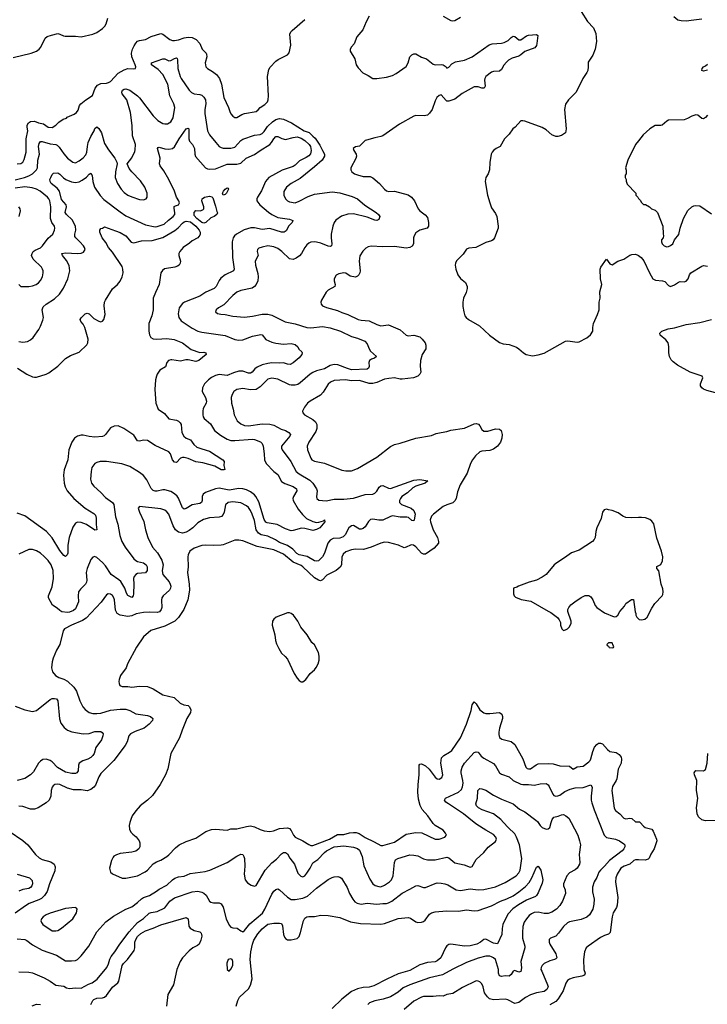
# Model space of a CAD drawing. Header units: inches. Extents: x 1771504 to 1971212, y 471788 to 643615.
# Tile 17 of 256: x 1823637 to 1830708, y 508131 to 518253. Entities that reach past the tile are written whole.
import ezdxf

# ---------------------------------------------------------------- set-up
doc = ezdxf.new("R2010")
doc.units = ezdxf.units.IN
doc.header["$MEASUREMENT"] = 0
for name, color, linetype in [('B8520', 7, 'Continuous'), ('B8521', 7, 'Continuous'), ('B8530', 7, 'Continuous'), ('B8531', 7, 'Continuous')]:
    doc.layers.add(name, color=color, linetype=linetype)

msp = doc.modelspace()

# ---------------------------------------------------------------- linework, layer by layer
at = {"layer": 'B8520', "color": 5}
for points, elevation in [([(1823610, 508805), (1823690, 508796), (1823710, 508787), (1823770, 508742), (1823870, 508686), (1824016, 508636), (1824110, 508576), (1824170, 508577), (1824210, 508582), (1824230, 508590), (1824271, 508629), (1824347, 508730), (1824430, 508875), (1824522, 508978), (1824603, 509037), (1824730, 509109), (1824790, 509132), (1824850, 509176), (1824890, 509215), (1824910, 509228), (1824971, 509249), (1825045, 509295), (1825070, 509316), (1825150, 509356), (1825209, 509411), (1825233, 509427), (1825270, 509441), (1825330, 509449), (1825390, 509474), (1825544, 509496), (1825591, 509509), (1825771, 509589), (1825870, 509654), (1825910, 509673), (1825930, 509670), (1825943, 509650), (1825949, 509629), (1825952, 509550), (1825944, 509470), (1825955, 509410), (1825980, 509380), (1826017, 509357), (1826050, 509345), (1826070, 509353), (1826160, 509510), (1826230, 509586), (1826278, 509622), (1826330, 509676), (1826350, 509690), (1826370, 509692), (1826390, 509677), (1826414, 509634), (1826463, 509570), (1826498, 509478), (1826528, 509448), (1826550, 509441), (1826570, 509450), (1826590, 509478), (1826624, 509530), (1826650, 509584), (1826702, 509618), (1826770, 509693), (1826793, 509710), (1826870, 509748), (1826970, 509761), (1827070, 509747), (1827110, 509732), (1827130, 509714), (1827159, 509650), (1827175, 509555), (1827236, 509416), (1827268, 509368), (1827293, 509353), (1827330, 509341), (1827350, 509339), (1827390, 509354), (1827441, 509390), (1827461, 509410), (1827477, 509450), (1827491, 509589), (1827503, 509617), (1827526, 509630), (1827650, 509666), (1827690, 509665), (1827730, 509656), (1827790, 509627), (1827830, 509615), (1827910, 509617), (1828030, 509643), (1828050, 509637), (1828110, 509585), (1828206, 509566), (1828270, 509539), (1828290, 509547), (1828330, 509621), (1828409, 509690), (1828455, 509745), (1828530, 509806), (1828541, 509830), (1828533, 509850), (1828510, 509877), (1828430, 509920), (1828338, 509978), (1828311, 510000)], 460), ([(1823630, 508465), (1823730, 508460), (1823770, 508454), (1823890, 508402), (1823950, 508369), (1824009, 508328), (1824090, 508316), (1824119, 508299), (1824150, 508293), (1824210, 508300), (1824270, 508297), (1824344, 508336), (1824382, 508350), (1824433, 508390), (1824532, 508508), (1824552, 508548), (1824564, 508596), (1824577, 508623), (1824617, 508670), (1824667, 508750), (1824763, 508877), (1824850, 508970), (1824910, 509012), (1824970, 509066), (1824990, 509076), (1825050, 509086), (1825130, 509123), (1825182, 509190), (1825230, 509224), (1825410, 509286), (1825470, 509294), (1825510, 509285), (1825530, 509274), (1825553, 509253), (1825590, 509190), (1825601, 509181), (1825630, 509173), (1825690, 509174), (1825710, 509165), (1825729, 509129), (1825761, 509010), (1825790, 508943), (1825810, 508924), (1825830, 508917), (1825875, 508915), (1825910, 508885), (1825930, 508875), (1825950, 508891), (1826003, 508957), (1826133, 509067), (1826159, 509110), (1826230, 509264), (1826250, 509294), (1826270, 509312), (1826290, 509318), (1826310, 509309), (1826390, 509233), (1826430, 509208), (1826470, 509208), (1826550, 509222), (1826596, 509244), (1826690, 509326), (1826810, 509414), (1826850, 509436), (1826870, 509442), (1826910, 509443), (1826930, 509438), (1826946, 509426), (1827006, 509330), (1827028, 509270), (1827063, 509210), (1827085, 509185), (1827109, 509169), (1827150, 509160), (1827210, 509169), (1827310, 509161), (1827370, 509168), (1827410, 509166), (1827430, 509173), (1827465, 509190), (1827570, 509274), (1827650, 509314), (1827710, 509350), (1827730, 509352), (1827790, 509330), (1827810, 509332), (1827910, 509373), (1827930, 509378), (1827970, 509377), (1828010, 509370), (1828039, 509359), (1828126, 509306), (1828170, 509300), (1828270, 509317), (1828350, 509308), (1828410, 509310), (1828530, 509340), (1828630, 509383), (1828741, 509450), (1828770, 509482), (1828783, 509510), (1828802, 509630), (1828775, 509770), (1828747, 509850), (1828730, 509884), (1828659, 509950), (1828613, 510000)], 440), ([(1824771, 510000), (1824763, 509970), (1824765, 509930), (1824781, 509901), (1824800, 509880), (1824834, 509854), (1824865, 509810), (1824871, 509790), (1824871, 509750), (1824862, 509730), (1824830, 509704), (1824790, 509694), (1824670, 509681), (1824631, 509669), (1824606, 509654), (1824597, 509643), (1824581, 509610), (1824561, 509530), (1824571, 509490), (1824590, 509471), (1824690, 509426), (1824730, 509428), (1824850, 509453), (1824927, 509493), (1824950, 509511), (1825010, 509576), (1825045, 509595), (1825090, 509613), (1825150, 509650), (1825172, 509668), (1825240, 509740), (1825278, 509770), (1825350, 509804), (1825450, 509840), (1825550, 509907), (1825610, 509929), (1825650, 509930), (1825770, 509920), (1825810, 509933), (1825870, 509933), (1825970, 509960), (1826010, 509965), (1826050, 509956), (1826110, 509927), (1826150, 509913), (1826210, 509906), (1826246, 509914), (1826310, 509938), (1826390, 509944), (1826410, 509938), (1826430, 509919), (1826454, 509870), (1826471, 509850), (1826550, 509810), (1826610, 509773), (1826630, 509764), (1826650, 509762), (1826824, 509830), (1826905, 509875), (1826970, 509877), (1827030, 509893), (1827070, 509898), (1827096, 509896), (1827127, 509887), (1827190, 509844), (1827282, 509802), (1827350, 509762), (1827370, 509762), (1827490, 509796), (1827610, 509879), (1827710, 509896), (1827773, 509893), (1827910, 509830), (1827927, 509827), (1827950, 509830), (1828009, 509850), (1828025, 509870), (1828017, 509890), (1827990, 509921), (1827910, 509969), (1827889, 509989), (1827882, 510000)], 480), ([(1829307, 510000), (1829376, 509870), (1829394, 509810), (1829402, 509770), (1829390, 509670), (1829397, 509590), (1829394, 509570), (1829370, 509530), (1829350, 509512), (1829290, 509481), (1829263, 509450), (1829230, 509370), (1829229, 509350), (1829246, 509306), (1829250, 509270), (1829218, 509190), (1829190, 509147), (1829158, 509110), (1829110, 509078), (1829070, 509063), (1829030, 509063), (1828970, 509078), (1828926, 509074), (1828899, 509061), (1828877, 509043), (1828849, 509011), (1828826, 508974), (1828810, 508930), (1828806, 508870), (1828809, 508810), (1828832, 508730), (1828832, 508710), (1828790, 508570), (1828796, 508504), (1828790, 508469), (1828770, 508462), (1828730, 508478), (1828711, 508470), (1828690, 508438), (1828670, 508420), (1828630, 508424), (1828590, 508418), (1828570, 508423), (1828559, 508450), (1828561, 508490), (1828530, 508590), (1828510, 508609), (1828490, 508619), (1828470, 508624), (1828430, 508624), (1828350, 508604), (1828230, 508560), (1828090, 508491), (1827986, 508434), (1827850, 508402), (1827650, 508332), (1827581, 508299), (1827530, 508257), (1827450, 508207), (1827376, 508184), (1827290, 508167), (1827235, 508145), (1827217, 508130)], 440), ([(1829596, 510000), (1829648, 509870), (1829670, 509847), (1829763, 509830), (1829804, 509810), (1829850, 509781), (1829859, 509770), (1829860, 509750), (1829850, 509730), (1829832, 509710), (1829701, 509610), (1829651, 509550), (1829609, 509511), (1829593, 509490), (1829570, 509436), (1829544, 509390), (1829526, 509334), (1829526, 509286), (1829543, 509210), (1829541, 509159), (1829529, 509110), (1829496, 509050), (1829470, 509028), (1829410, 509003), (1829290, 508978), (1829270, 508968), (1829230, 508930), (1829179, 508861), (1829150, 508832), (1829096, 508810), (1829083, 508797), (1829080, 508770), (1829087, 508750), (1829150, 508650), (1829159, 508610), (1829150, 508598), (1829137, 508590), (1829090, 508576), (1829031, 508549), (1829008, 508530), (1828998, 508510), (1828997, 508490), (1829005, 508470), (1829066, 508330), (1829070, 508310), (1829058, 508282), (1829030, 508263), (1828950, 508250), (1828890, 508229), (1828838, 508202), (1828770, 508149), (1828730, 508140), (1828656, 508176), (1828630, 508182), (1828510, 508177), (1828468, 508188), (1828446, 508206), (1828417, 508250), (1828404, 508310), (1828390, 508341), (1828370, 508360), (1828350, 508370), (1828330, 508371), (1828190, 508303), (1828090, 508243), (1828030, 508231), (1827990, 508216), (1827950, 508219), (1827890, 508211), (1827790, 508210), (1827770, 508204), (1827690, 508164), (1827590, 508078)], 460), ([(1828968, 510000), (1828990, 509968), (1829010, 509950), (1829050, 509932), (1829070, 509933), (1829087, 509950), (1829103, 510000)], 440), ([(1823530, 509910), (1823670, 509814), (1823720, 509770), (1823799, 509670), (1823837, 509637), (1823870, 509621), (1823956, 509596), (1823992, 509572), (1824003, 509543), (1823998, 509502), (1823945, 509370), (1823921, 509290), (1823893, 509250), (1823860, 509220), (1823835, 509205), (1823734, 509166), (1823696, 509144), (1823591, 509069)], 460), ([(1830000, 509616), (1829990, 509616), (1829970, 509615), (1829952, 509608), (1829910, 509572), (1829854, 509550), (1829818, 509530), (1829780, 509470), (1829767, 509430), (1829765, 509390), (1829786, 509230), (1829781, 509150), (1829773, 509127), (1829741, 509070), (1829729, 509030), (1829710, 508870), (1829690, 508852), (1829650, 508839), (1829610, 508816), (1829483, 508730), (1829461, 508710), (1829444, 508670), (1829434, 508590), (1829439, 508490), (1829451, 508450), (1829445, 508430), (1829419, 508421), (1829330, 508403), (1829290, 508390), (1829270, 508375), (1829253, 508347), (1829224, 508270), (1829174, 508186), (1829150, 508160), (1829090, 508126)], 480), ([(1825864, 508110), (1825881, 508170), (1825897, 508203), (1825990, 508290), (1826012, 508328), (1826026, 508394), (1826007, 508590), (1826013, 508670), (1826030, 508750), (1826046, 508790), (1826086, 508854), (1826132, 508908), (1826190, 508953), (1826250, 508964), (1826310, 508965), (1826330, 508961), (1826339, 508939), (1826349, 508849), (1826360, 508820), (1826370, 508806), (1826390, 508795), (1826430, 508794), (1826490, 508808), (1826510, 508827), (1826525, 508870), (1826554, 508990), (1826570, 509015), (1826590, 509029), (1826610, 509035), (1826670, 509034), (1826733, 509047), (1826810, 509044), (1826930, 509022), (1827040, 508980), (1827140, 508960), (1827350, 508953), (1827390, 508962), (1827530, 509012), (1827630, 509022), (1827655, 509015), (1827710, 508979), (1827730, 508972), (1827770, 508974), (1827790, 508982), (1827805, 508995), (1827850, 509056), (1827870, 509070), (1827910, 509080), (1828027, 509093), (1828150, 509089), (1828230, 509101), (1828310, 509091), (1828350, 509094), (1828490, 509144), (1828582, 509190), (1828646, 509214), (1828710, 509245), (1828770, 509286), (1828839, 509341), (1828877, 509383), (1828905, 509430), (1828950, 509542), (1828970, 509552), (1828996, 509510), (1829015, 509410), (1829010, 509377), (1828970, 509276), (1828952, 509250), (1828940, 509240), (1828850, 509202), (1828765, 509155), (1828708, 509112), (1828659, 509061), (1828631, 509010), (1828606, 508950), (1828597, 508910), (1828596, 508850), (1828550, 508753), (1828510, 508758), (1828430, 508801), (1828410, 508797), (1828376, 508770), (1828338, 508750), (1828270, 508732), (1828210, 508729), (1828070, 508748), (1828050, 508745), (1828030, 508732), (1828015, 508710), (1827969, 508610), (1827930, 508577), (1827910, 508569), (1827830, 508562), (1827750, 508537), (1827650, 508477), (1827530, 508445), (1827411, 508389), (1827280, 508320), (1827230, 508307), (1827170, 508302), (1827111, 508289), (1827050, 508264), (1826950, 508185), (1826850, 508086)], 420), ([(1823610, 509467), (1823739, 509430), (1823765, 509405), (1823768, 509370), (1823762, 509350), (1823747, 509330), (1823730, 509322), (1823670, 509312), (1823630, 509295)], 440), ([(1824370, 508130), (1824390, 508170), (1824400, 508180), (1824430, 508194), (1824490, 508198), (1824510, 508204), (1824530, 508222), (1824592, 508308), (1824647, 508353), (1824658, 508370), (1824692, 508530), (1824704, 508550), (1824746, 508590), (1824815, 508685), (1824821, 508710), (1824821, 508770), (1824830, 508798), (1824850, 508829), (1824882, 508858), (1824930, 508886), (1825010, 508912), (1825090, 508948), (1825350, 509023), (1825369, 509009), (1825375, 508935), (1825390, 508912), (1825430, 508890), (1825490, 508876), (1825503, 508863), (1825508, 508848), (1825509, 508830), (1825501, 508790), (1825483, 508750), (1825465, 508735), (1825418, 508710), (1825379, 508681), (1825313, 508610), (1825289, 508571), (1825253, 508490), (1825220, 508330), (1825162, 508230), (1825146, 508110)], 420), ([(1823764, 508116), (1823810, 508132), (1823850, 508129)], 420)]:
    msp.add_lwpolyline(points, dxfattribs=dict(at, elevation=elevation))
for points, elevation in [([(1824206, 509126), (1824110, 509115), (1823950, 509066), (1823908, 509050), (1823879, 509030), (1823863, 509010), (1823856, 508990), (1823860, 508970), (1823874, 508950), (1823970, 508887), (1824010, 508885), (1824030, 508890), (1824066, 508914), (1824185, 509010), (1824222, 509070), (1824229, 509109), (1824220, 509120)], 480), ([(1825810, 508599), (1825782, 508590), (1825766, 508554), (1825772, 508490), (1825790, 508472), (1825810, 508492), (1825829, 508530), (1825829, 508570), (1825822, 508590)], 440)]:
    msp.add_lwpolyline(points, close=True, dxfattribs=dict(at, elevation=elevation))
at = {"layer": 'B8521', "color": 5}
for points, elevation in [([(1827231, 518290), (1827200, 518230), (1827166, 518150), (1827103, 518077), (1827076, 518004), (1827050, 517975), (1827036, 517950), (1827036, 517930), (1827084, 517850), (1827098, 517790), (1827117, 517757), (1827167, 517707), (1827221, 517681), (1827270, 517650), (1827310, 517648), (1827410, 517664), (1827470, 517681), (1827510, 517700), (1827610, 517773), (1827631, 517810), (1827650, 517870), (1827668, 517892), (1827690, 517904), (1827710, 517904), (1827768, 517868), (1827819, 517850), (1827890, 517796), (1827910, 517789), (1827970, 517794), (1827991, 517791), (1828021, 517770), (1828030, 517756), (1828050, 517766), (1828082, 517798), (1828119, 517821), (1828210, 517836), (1828290, 517870), (1828464, 517996), (1828494, 518006), (1828590, 518011), (1828620, 518020), (1828659, 518041), (1828690, 518071), (1828710, 518084), (1828730, 518080), (1828770, 518046), (1828790, 518047), (1828850, 518088), (1828870, 518095), (1828950, 518101), (1828966, 518090), (1828955, 518010), (1828950, 517989), (1828935, 517965), (1828833, 517927), (1828790, 517891), (1828770, 517880), (1828701, 517859), (1828664, 517836), (1828644, 517816), (1828615, 517785), (1828590, 517741), (1828570, 517725), (1828510, 517720), (1828490, 517713), (1828430, 517670), (1828420, 517650), (1828416, 517630), (1828424, 517570), (1828413, 517550), (1828390, 517549), (1828350, 517563), (1828310, 517562), (1828186, 517494), (1828110, 517436), (1828050, 517416), (1828030, 517417), (1828022, 517422), (1827970, 517480), (1827950, 517475), (1827928, 517452), (1827910, 517420), (1827878, 517330), (1827850, 517291), (1827830, 517272), (1827796, 517264), (1827712, 517268), (1827690, 517261), (1827542, 517178), (1827370, 517061), (1827350, 517051), (1827290, 517040), (1827204, 517016), (1827190, 517010), (1827130, 516954), (1827090, 516946), (1827066, 516930), (1827073, 516910), (1827098, 516870), (1827100, 516850), (1827093, 516827), (1827041, 516730), (1827041, 516710), (1827054, 516690), (1827079, 516670), (1827110, 516658), (1827170, 516642), (1827240, 516640), (1827269, 516629), (1827336, 516570), (1827387, 516510), (1827410, 516495), (1827432, 516488), (1827490, 516491), (1827630, 516452), (1827665, 516430), (1827698, 516390), (1827735, 516310), (1827753, 516290), (1827808, 516248), (1827830, 516220), (1827842, 516170), (1827842, 516130), (1827827, 516110), (1827750, 516090), (1827710, 516061), (1827692, 516030), (1827687, 516010), (1827685, 515950), (1827674, 515926), (1827650, 515910), (1827610, 515906), (1827490, 515923), (1827370, 515918), (1827250, 515926), (1827222, 515918), (1827197, 515903), (1827165, 515875), (1827136, 515824), (1827129, 515770), (1827139, 515670), (1827136, 515650), (1827125, 515630), (1827110, 515615), (1827090, 515607), (1827035, 515615), (1826990, 515646), (1826970, 515650), (1826920, 515640), (1826892, 515628), (1826871, 515590), (1826871, 515570), (1826881, 515530), (1826878, 515510), (1826810, 515473), (1826788, 515452), (1826739, 515370), (1826734, 515350), (1826737, 515330), (1826751, 515310), (1826793, 515293), (1826904, 515264), (1826950, 515242), (1827010, 515222), (1827119, 515170), (1827150, 515163), (1827230, 515156), (1827310, 515119), (1827350, 515107), (1827430, 515118), (1827550, 515064), (1827610, 515009), (1827630, 515002), (1827690, 515009), (1827750, 514992), (1827777, 514970), (1827807, 514930), (1827814, 514906), (1827812, 514870), (1827777, 514810), (1827760, 514750), (1827756, 514690), (1827762, 514630), (1827752, 514608), (1827730, 514590), (1827687, 514573), (1827570, 514556), (1827550, 514556), (1827490, 514571), (1827434, 514566), (1827390, 514556), (1827310, 514524), (1827270, 514513), (1827230, 514514), (1827130, 514544), (1827050, 514542), (1826989, 514551), (1826870, 514544), (1826834, 514526), (1826810, 514505), (1826757, 514423), (1826730, 514394), (1826623, 514330), (1826598, 514310), (1826565, 514270), (1826545, 514230), (1826550, 514210), (1826567, 514190), (1826650, 514144), (1826678, 514118), (1826694, 514090), (1826693, 514050), (1826682, 514018), (1826612, 513910), (1826593, 513870), (1826598, 513830), (1826630, 513745), (1826642, 513730), (1826670, 513716), (1826770, 513693), (1826950, 513622), (1826990, 513614), (1827050, 513616), (1827110, 513639), (1827310, 513756), (1827450, 513864), (1827490, 513886), (1827550, 513900), (1827710, 513951), (1827870, 513979), (1827921, 513999), (1827970, 514011), (1828030, 514019), (1828070, 514034), (1828210, 514053), (1828310, 514098), (1828330, 514101), (1828354, 514094), (1828370, 514077), (1828390, 514040), (1828410, 514023), (1828450, 514022), (1828530, 514048), (1828570, 514045), (1828589, 514029), (1828597, 513990), (1828595, 513950), (1828580, 513910), (1828550, 513868), (1828510, 513839), (1828470, 513825), (1828390, 513818), (1828370, 513810), (1828325, 513770), (1828293, 513730), (1828271, 513690), (1828239, 513590), (1828167, 513473), (1828140, 513400), (1828124, 513330), (1828112, 513308), (1828090, 513287), (1828030, 513267), (1827990, 513247), (1827891, 513170), (1827870, 513149), (1827858, 513110), (1827862, 513090), (1827890, 513010), (1827932, 512930), (1827944, 512890), (1827942, 512870), (1827900, 512820), (1827810, 512759), (1827790, 512759), (1827770, 512769), (1827710, 512834), (1827686, 512850), (1827670, 512853), (1827654, 512850), (1827611, 512829), (1827590, 512825), (1827531, 512851), (1827430, 512880), (1827390, 512881), (1827350, 512872), (1827250, 512830), (1827174, 512806), (1827090, 512810), (1827050, 512803), (1826990, 512783), (1826963, 512757), (1826951, 512729), (1826947, 512650), (1826934, 512626), (1826890, 512590), (1826797, 512543), (1826750, 512493), (1826730, 512485), (1826710, 512490), (1826670, 512516), (1826549, 512630), (1826530, 512643), (1826450, 512676), (1826350, 512759), (1826250, 512803), (1826078, 512838), (1825930, 512897), (1825890, 512903), (1825850, 512901), (1825730, 512855), (1825708, 512852), (1825630, 512848), (1825550, 512851), (1825510, 512847), (1825430, 512821), (1825388, 512790), (1825368, 512752), (1825365, 512730), (1825368, 512630), (1825362, 512570), (1825380, 512450), (1825383, 512390), (1825366, 512290), (1825325, 512190), (1825270, 512106), (1825231, 512069), (1825130, 512020), (1824986, 511974), (1824911, 511910), (1824838, 511802), (1824747, 511630), (1824731, 511590), (1824675, 511510), (1824659, 511470), (1824657, 511450), (1824659, 511430), (1824667, 511410), (1824690, 511397), (1824750, 511398), (1824790, 511390), (1824870, 511402), (1824950, 511397), (1825010, 511375), (1825110, 511314), (1825226, 511286), (1825286, 511226), (1825325, 511210), (1825370, 511202), (1825384, 511190), (1825397, 511157), (1825394, 511130), (1825356, 511070), (1825307, 510950), (1825279, 510870), (1825192, 510708), (1825159, 510550), (1825135, 510490), (1825082, 510390), (1825003, 510277), (1824951, 510229), (1824876, 510170), (1824830, 510119), (1824795, 510070), (1824779, 510030), (1824771, 510000)], 480), ([(1827990, 518290), (1828070, 518246), (1828090, 518243), (1828110, 518246), (1828170, 518278)], 520), ([(1829410, 518339), (1829475, 518235), (1829538, 518170), (1829560, 518110), (1829567, 518030), (1829556, 517950), (1829530, 517890), (1829484, 517816), (1829484, 517770), (1829478, 517730), (1829469, 517710), (1829426, 517650), (1829360, 517510), (1829280, 517430), (1829250, 517384), (1829240, 517330), (1829258, 517130), (1829248, 517090), (1829210, 517064), (1829170, 517053), (1829150, 517053), (1829110, 517071), (1829050, 517122), (1829010, 517146), (1828830, 517210), (1828810, 517214), (1828790, 517212), (1828733, 517150), (1828708, 517130), (1828670, 517076), (1828621, 517030), (1828576, 516950), (1828538, 516930), (1828510, 516909), (1828495, 516890), (1828484, 516870), (1828470, 516786), (1828467, 516710), (1828453, 516670), (1828431, 516630), (1828424, 516590), (1828449, 516450), (1828471, 516369), (1828490, 516319), (1828530, 516261), (1828543, 516230), (1828558, 516130), (1828557, 516110), (1828518, 516010), (1828504, 515990), (1828490, 515981), (1828430, 515963), (1828327, 515913), (1828255, 515905), (1828230, 515895), (1828197, 515843), (1828127, 515773), (1828118, 515750), (1828116, 515730), (1828121, 515690), (1828144, 515630), (1828170, 515594), (1828221, 515550), (1828239, 515510), (1828239, 515490), (1828228, 515450), (1828199, 515390), (1828195, 515350), (1828195, 515305), (1828203, 515250), (1828215, 515210), (1828228, 515190), (1828253, 515170), (1828366, 515106), (1828469, 515009), (1828570, 514934), (1828610, 514922), (1828670, 514915), (1828745, 514885), (1828770, 514870), (1828816, 514830), (1828846, 514810), (1828910, 514798), (1828970, 514807), (1829030, 514826), (1829250, 514948), (1829273, 514953), (1829370, 514938), (1829390, 514940), (1829470, 514981), (1829507, 515013), (1829529, 515050), (1829530, 515090), (1829539, 515130), (1829579, 515221), (1829595, 515270), (1829597, 515350), (1829605, 515390), (1829604, 515457), (1829623, 515530), (1829611, 515590), (1829606, 515690), (1829613, 515710), (1829670, 515791), (1829704, 515744), (1829730, 515733), (1829788, 515772), (1829850, 515790), (1829910, 515832), (1829930, 515840), (1829970, 515842), (1829994, 515834), (1830000, 515830)], 520), ([(1823570, 517864), (1823755, 517910), (1823810, 517930), (1823839, 517950), (1823855, 517970), (1823898, 518062), (1823921, 518079), (1823965, 518095), (1824030, 518110), (1824050, 518105), (1824087, 518087), (1824104, 518084), (1824210, 518083), (1824270, 518078), (1824390, 518103), (1824430, 518123), (1824490, 518162), (1824514, 518186), (1824527, 518210), (1824542, 518270)], 520), ([(1823610, 516770), (1823650, 516774), (1823670, 516787), (1823684, 516816), (1823705, 516890), (1823703, 517030), (1823721, 517110), (1823713, 517150), (1823714, 517170), (1823727, 517193), (1823750, 517206), (1823791, 517211), (1823832, 517192), (1823882, 517182), (1823930, 517148), (1823970, 517146), (1824010, 517169), (1824039, 517201), (1824085, 517230), (1824118, 517242), (1824127, 517250), (1824197, 517283), (1824220, 517300), (1824238, 517322), (1824253, 517370), (1824267, 517390), (1824316, 517430), (1824386, 517474), (1824413, 517550), (1824439, 517581), (1824470, 517597), (1824530, 517602), (1824550, 517607), (1824570, 517619), (1824650, 517705), (1824710, 517739), (1824750, 517751), (1824811, 517749), (1824827, 517753), (1824831, 517769), (1824826, 517790), (1824792, 517870), (1824787, 517910), (1824798, 517950), (1824814, 517986), (1824830, 518012), (1824850, 518031), (1824870, 518040), (1824930, 518051), (1824990, 518080), (1825090, 518110), (1825110, 518106), (1825180, 518050), (1825210, 518041), (1825230, 518039), (1825270, 518045), (1825330, 518068), (1825370, 518075), (1825410, 518069), (1825452, 518050), (1825488, 518010), (1825512, 517952), (1825553, 517910), (1825559, 517899), (1825560, 517870), (1825545, 517810), (1825552, 517770), (1825570, 517750), (1825621, 517721), (1825660, 517690), (1825692, 517650), (1825712, 517592), (1825735, 517455), (1825784, 517350), (1825797, 517310), (1825810, 517285), (1825830, 517262), (1825850, 517248), (1825870, 517247), (1825921, 517279), (1825950, 517289), (1826070, 517311), (1826090, 517325), (1826111, 517350), (1826158, 517382), (1826184, 517410), (1826192, 517430), (1826196, 517470), (1826187, 517670), (1826200, 517740), (1826214, 517766), (1826272, 517828), (1826295, 517845), (1826390, 517892), (1826408, 517912), (1826425, 517990), (1826415, 518105), (1826426, 518130), (1826438, 518142), (1826570, 518254)], 480), ([(1823592, 516608), (1823688, 516630), (1823730, 516647), (1823769, 516670), (1823811, 516710), (1823822, 516730), (1823825, 516810), (1823842, 516870), (1823831, 516950), (1823839, 516981), (1823850, 517000), (1823870, 517001), (1823950, 516978), (1824010, 516970), (1824024, 516964), (1824044, 516944), (1824090, 516873), (1824130, 516830), (1824184, 516790), (1824210, 516783), (1824250, 516804), (1824290, 516834), (1824317, 516863), (1824328, 516890), (1824333, 516950), (1824343, 516990), (1824368, 517052), (1824403, 517110), (1824410, 517136), (1824430, 517152), (1824450, 517136), (1824477, 517090), (1824510, 516982), (1824550, 516916), (1824615, 516830), (1824636, 516790), (1824641, 516770), (1824624, 516690), (1824620, 516630), (1824642, 516570), (1824680, 516510), (1824710, 516476), (1824750, 516449), (1824790, 516431), (1824870, 516405), (1824910, 516402), (1824939, 516410), (1824949, 516430), (1824949, 516470), (1824925, 516530), (1824878, 516598), (1824789, 516690), (1824763, 516723), (1824742, 516770), (1824790, 516832), (1824821, 516899), (1824826, 516914), (1824827, 516970), (1824798, 517058), (1824793, 517167), (1824778, 517298), (1824738, 517430), (1824690, 517490), (1824686, 517510), (1824696, 517530), (1824710, 517540), (1824730, 517543), (1824770, 517528), (1824850, 517470), (1824869, 517450), (1825010, 517264), (1825058, 517218), (1825110, 517187), (1825130, 517182), (1825156, 517184), (1825190, 517202), (1825214, 517246), (1825231, 517350), (1825221, 517390), (1825182, 517470), (1825159, 517590), (1825110, 517689), (1825060, 517740), (1824993, 517790), (1824994, 517810), (1825110, 517852), (1825130, 517850), (1825170, 517830), (1825190, 517833), (1825230, 517856), (1825250, 517861), (1825255, 517855), (1825260, 517840), (1825264, 517750), (1825287, 517670), (1825298, 517650), (1825381, 517530), (1825405, 517505), (1825430, 517490), (1825490, 517485), (1825510, 517476), (1825530, 517457), (1825548, 517430), (1825551, 517390), (1825540, 517330), (1825540, 517290), (1825570, 517110), (1825589, 517069), (1825653, 516990), (1825690, 516950), (1825710, 516940), (1825730, 516934), (1825810, 516932), (1825850, 516944), (1825910, 517010), (1825930, 517026), (1826050, 517066), (1826110, 517073), (1826130, 517083), (1826150, 517104), (1826184, 517156), (1826237, 517203), (1826270, 517227), (1826310, 517237), (1826350, 517232), (1826432, 517192), (1826564, 517110), (1826613, 517093), (1826625, 517085), (1826650, 517055), (1826677, 517037), (1826725, 516965), (1826750, 516908), (1826773, 516870), (1826771, 516850), (1826746, 516810), (1826670, 516741), (1826520, 516620), (1826429, 516571), (1826382, 516530), (1826353, 516487), (1826353, 516450), (1826370, 516410), (1826390, 516390), (1826410, 516382), (1826470, 516371), (1826510, 516386), (1826603, 516437), (1826670, 516459), (1826850, 516482), (1826930, 516473), (1827057, 516437), (1827110, 516412), (1827187, 516347), (1827304, 516270), (1827327, 516250), (1827341, 516230), (1827330, 516198), (1827311, 516189), (1827290, 516194), (1827210, 516222), (1827070, 516258), (1827010, 516253), (1826947, 516233), (1826889, 516191), (1826872, 516168), (1826856, 516130), (1826841, 516050), (1826839, 516010), (1826846, 515950), (1826844, 515930), (1826830, 515922), (1826810, 515924), (1826735, 515955), (1826690, 515967), (1826670, 515970), (1826630, 515965), (1826610, 515956), (1826590, 515939), (1826568, 515910), (1826534, 515850), (1826514, 515826), (1826480, 515800), (1826450, 515788), (1826410, 515796), (1826333, 515870), (1826290, 515900), (1826250, 515919), (1826190, 515928), (1826130, 515916), (1826097, 515903), (1826081, 515890), (1826080, 515870), (1826090, 515830), (1826058, 515770), (1826062, 515730), (1826085, 515645), (1826089, 515610), (1826087, 515570), (1826069, 515530), (1826051, 515509), (1826026, 515494), (1825910, 515470), (1825870, 515453), (1825830, 515418), (1825737, 515323), (1825682, 515290), (1825659, 515270), (1825651, 515250), (1825672, 515232), (1825705, 515225), (1825750, 515222), (1825830, 515204), (1825950, 515196), (1826030, 515204), (1826130, 515227), (1826190, 515227), (1826230, 515216), (1826368, 515148), (1826470, 515128), (1826589, 515089), (1826630, 515086), (1826750, 515099), (1826830, 515087), (1826935, 515050), (1827050, 514995), (1827110, 514980), (1827187, 514947), (1827210, 514920), (1827230, 514870), (1827245, 514845), (1827306, 514790), (1827285, 514775), (1827256, 514764), (1827235, 514750), (1827228, 514730), (1827232, 514688), (1827225, 514670), (1827210, 514662), (1827050, 514654), (1827007, 514667), (1826910, 514706), (1826870, 514709), (1826830, 514698), (1826770, 514663), (1826690, 514642), (1826650, 514627), (1826623, 514610), (1826521, 514519), (1826496, 514504), (1826470, 514495), (1826430, 514495), (1826410, 514501), (1826290, 514559), (1826230, 514568), (1826190, 514556), (1826110, 514479), (1826070, 514452), (1826010, 514448), (1825930, 514463), (1825870, 514451), (1825838, 514430), (1825821, 514399), (1825813, 514370), (1825815, 514310), (1825833, 514250), (1825841, 514190), (1825873, 514130), (1825910, 514100), (1825950, 514081), (1825990, 514079), (1826130, 514097), (1826210, 514095), (1826250, 514084), (1826325, 514045), (1826369, 514029), (1826406, 514010), (1826421, 513990), (1826416, 513970), (1826329, 513870), (1826328, 513850), (1826337, 513830), (1826424, 513710), (1826481, 513610), (1826510, 513586), (1826619, 513519), (1826651, 513490), (1826689, 513430), (1826696, 513410), (1826688, 513348), (1826693, 513330), (1826713, 513313), (1826790, 513307), (1826870, 513324), (1826970, 513323), (1827070, 513334), (1827190, 513371), (1827270, 513377), (1827290, 513385), (1827310, 513405), (1827334, 513446), (1827350, 513462), (1827370, 513466), (1827430, 513437), (1827450, 513435), (1827690, 513520), (1827750, 513527), (1827833, 513513), (1827807, 513490), (1827710, 513456), (1827681, 513439), (1827626, 513390), (1827568, 513352), (1827552, 513330), (1827544, 513310), (1827544, 513290), (1827562, 513270), (1827662, 513230), (1827690, 513208), (1827702, 513170), (1827695, 513110), (1827690, 513102), (1827670, 513103), (1827634, 513134), (1827619, 513139), (1827550, 513138), (1827470, 513152), (1827450, 513147), (1827370, 513109), (1827330, 513108), (1827270, 513120), (1827244, 513116), (1827224, 513096), (1827190, 513040), (1827170, 513022), (1827150, 513014), (1827130, 513017), (1827070, 513052), (1827050, 513050), (1827023, 513030), (1826983, 512957), (1826963, 512937), (1826930, 512924), (1826862, 512918), (1826830, 512901), (1826807, 512870), (1826771, 512770), (1826750, 512732), (1826721, 512699), (1826710, 512691), (1826690, 512688), (1826670, 512691), (1826593, 512733), (1826510, 512751), (1826486, 512766), (1826447, 512810), (1826390, 512848), (1826310, 512879), (1826267, 512907), (1826190, 512942), (1826119, 512959), (1826093, 512973), (1826068, 513010), (1826050, 513103), (1826029, 513169), (1826010, 513208), (1825990, 513237), (1825970, 513256), (1825910, 513285), (1825830, 513298), (1825782, 513290), (1825754, 513266), (1825740, 513190), (1825730, 513166), (1825713, 513147), (1825690, 513139), (1825588, 513132), (1825526, 513114), (1825470, 513079), (1825418, 513030), (1825379, 513001), (1825350, 512986), (1825310, 512976), (1825270, 512984), (1825238, 513010), (1825215, 513050), (1825170, 513170), (1825150, 513194), (1825130, 513210), (1825090, 513224), (1824870, 513249), (1824857, 513230), (1824870, 513190), (1824914, 513094), (1824931, 513010), (1824956, 512930), (1825002, 512830), (1825053, 512773), (1825098, 512698), (1825111, 512650), (1825103, 512590), (1825105, 512565), (1825110, 512550), (1825174, 512474), (1825186, 512450), (1825190, 512430), (1825187, 512410), (1825177, 512390), (1825113, 512330), (1825099, 512310), (1825095, 512285), (1825098, 512210), (1825092, 512188), (1825074, 512166), (1825050, 512158), (1824970, 512163), (1824910, 512159), (1824836, 512144), (1824790, 512126), (1824750, 512118), (1824670, 512130), (1824641, 512150), (1824623, 512183), (1824612, 512290), (1824604, 512310), (1824590, 512332), (1824570, 512347), (1824546, 512350), (1824530, 512341), (1824475, 512265), (1824320, 512100), (1824283, 512077), (1824171, 512030), (1824099, 511990), (1824086, 511970), (1824051, 511830), (1824015, 511770), (1823982, 511690), (1823970, 511650), (1823965, 511590), (1823976, 511550), (1824004, 511510), (1824041, 511490), (1824090, 511474), (1824130, 511452), (1824195, 511390), (1824222, 511350), (1824257, 511250), (1824285, 511190), (1824310, 511160), (1824351, 511131), (1824390, 511119), (1824430, 511119), (1824470, 511125), (1824570, 511153), (1824670, 511166), (1824730, 511166), (1824770, 511151), (1824830, 511116), (1824950, 511100), (1824984, 511090), (1825005, 511070), (1825003, 511050), (1824969, 511010), (1824916, 510970), (1824823, 510937), (1824776, 510910), (1824761, 510890), (1824742, 510830), (1824721, 510790), (1824604, 510636), (1824470, 510504), (1824450, 510470), (1824416, 510384), (1824398, 510362), (1824370, 510338), (1824330, 510324), (1824270, 510336), (1824190, 510334), (1824130, 510352), (1824050, 510391), (1824025, 510395), (1823998, 510390), (1823982, 510378), (1823970, 510362), (1823962, 510330), (1823959, 510270), (1823942, 510230), (1823910, 510202), (1823827, 510150), (1823790, 510137), (1823750, 510136), (1823670, 510163), (1823630, 510167)], 460), ([(1823630, 514944), (1823670, 514938), (1823716, 514944), (1823750, 514961), (1823775, 514985), (1823834, 515070), (1823850, 515101), (1823875, 515165), (1823881, 515190), (1823870, 515270), (1823880, 515300), (1823908, 515330), (1823996, 515384), (1824045, 515430), (1824088, 515492), (1824134, 515590), (1824153, 515670), (1824145, 515725), (1824119, 515779), (1824077, 515830), (1824069, 515850), (1824110, 515858), (1824230, 515850), (1824268, 515852), (1824295, 515865), (1824309, 515890), (1824305, 515910), (1824292, 515930), (1824256, 515970), (1824213, 516010), (1824205, 516025), (1824203, 516050), (1824214, 516090), (1824210, 516130), (1824177, 516197), (1824120, 516250), (1824106, 516270), (1824120, 516330), (1824115, 516350), (1824066, 516406), (1824045, 516490), (1824021, 516521), (1823962, 516570), (1823949, 516590), (1823947, 516610), (1823956, 516630), (1823970, 516661), (1823985, 516675), (1824030, 516678), (1824050, 516667), (1824088, 516628), (1824111, 516611), (1824170, 516585), (1824210, 516579), (1824250, 516587), (1824278, 516602), (1824324, 516636), (1824350, 516667), (1824370, 516676), (1824382, 516650), (1824389, 516590), (1824408, 516530), (1824466, 516446), (1824504, 516404), (1824670, 516277), (1824730, 516237), (1824930, 516144), (1825030, 516124), (1825050, 516127), (1825122, 516150), (1825166, 516194), (1825216, 516230), (1825231, 516250), (1825233, 516267), (1825225, 516315), (1825226, 516334), (1825239, 516341), (1825271, 516349), (1825282, 516370), (1825275, 516390), (1825250, 516430), (1825229, 516490), (1825172, 516612), (1825120, 516700), (1825081, 516750), (1825075, 516770), (1825080, 516830), (1825054, 516930), (1825060, 516940), (1825070, 516944), (1825130, 516926), (1825170, 516921), (1825210, 516930), (1825230, 516948), (1825278, 517030), (1825350, 517132), (1825370, 517139), (1825375, 517130), (1825375, 517030), (1825385, 517005), (1825413, 516970), (1825434, 516930), (1825439, 516870), (1825446, 516846), (1825547, 516730), (1825570, 516719), (1825590, 516716), (1825650, 516719), (1825770, 516769), (1825870, 516769), (1825910, 516780), (1825965, 516830), (1826052, 516868), (1826109, 516910), (1826208, 516972), (1826228, 516990), (1826250, 517029), (1826270, 517051), (1826290, 517051), (1826331, 517031), (1826370, 517022), (1826450, 517043), (1826490, 517049), (1826530, 517036), (1826570, 517011), (1826613, 516970), (1826627, 516950), (1826633, 516907), (1826626, 516874), (1826610, 516855), (1826584, 516836), (1826516, 516804), (1826470, 516758), (1826450, 516745), (1826335, 516705), (1826199, 516630), (1826165, 516590), (1826125, 516495), (1826081, 516430), (1826074, 516410), (1826074, 516390), (1826106, 516350), (1826194, 516274), (1826231, 516251), (1826290, 516220), (1826410, 516201), (1826446, 516190), (1826439, 516170), (1826406, 516134), (1826377, 516083), (1826358, 516070), (1826330, 516070), (1826210, 516105), (1826130, 516098), (1826050, 516112), (1826013, 516113), (1825947, 516093), (1825866, 516050), (1825845, 516030), (1825832, 516010), (1825821, 515970), (1825824, 515810), (1825842, 515690), (1825835, 515670), (1825751, 515629), (1825705, 515595), (1825688, 515572), (1825658, 515510), (1825637, 515490), (1825550, 515452), (1825489, 515411), (1825331, 515350), (1825310, 515335), (1825278, 515290), (1825268, 515228), (1825274, 515190), (1825298, 515158), (1825410, 515081), (1825470, 515051), (1825510, 515041), (1825750, 515006), (1825850, 514967), (1825890, 514959), (1825930, 514962), (1826030, 514999), (1826117, 515017), (1826132, 515012), (1826167, 514967), (1826230, 514937), (1826270, 514928), (1826350, 514918), (1826430, 514925), (1826470, 514913), (1826498, 514890), (1826506, 514866), (1826537, 514837), (1826541, 514830), (1826537, 514810), (1826510, 514776), (1826450, 514725), (1826418, 514710), (1826390, 514712), (1826350, 514727), (1826310, 514722), (1826230, 514725), (1826190, 514720), (1826130, 514704), (1826079, 514681), (1826056, 514664), (1826029, 514631), (1826010, 514618), (1825990, 514620), (1825930, 514640), (1825890, 514639), (1825836, 514624), (1825770, 514596), (1825690, 514606), (1825650, 514596), (1825610, 514574), (1825577, 514550), (1825539, 514510), (1825518, 514470), (1825515, 514430), (1825548, 514370), (1825559, 514330), (1825554, 514310), (1825525, 514255), (1825520, 514230), (1825520, 514190), (1825524, 514170), (1825534, 514154), (1825600, 514100), (1825641, 514030), (1825701, 513981), (1825770, 513941), (1825810, 513928), (1825850, 513926), (1826030, 513941), (1826050, 513939), (1826114, 513914), (1826130, 513896), (1826140, 513870), (1826151, 513790), (1826154, 513730), (1826170, 513690), (1826250, 513610), (1826290, 513579), (1826330, 513507), (1826364, 513484), (1826450, 513453), (1826483, 513430), (1826487, 513410), (1826451, 513350), (1826447, 513330), (1826449, 513310), (1826502, 513222), (1826545, 513165), (1826586, 513126), (1826650, 513094), (1826690, 513084), (1826714, 513086), (1826760, 513100), (1826770, 513111), (1826775, 513090), (1826723, 513030), (1826689, 513011), (1826650, 513001), (1826570, 513022), (1826534, 513026), (1826450, 513001), (1826430, 512998), (1826370, 513018), (1826285, 513065), (1826182, 513082), (1826169, 513089), (1826150, 513116), (1826095, 513295), (1826066, 513350), (1826050, 513370), (1826010, 513398), (1825970, 513419), (1825930, 513431), (1825890, 513432), (1825790, 513417), (1825690, 513438), (1825651, 513429), (1825549, 513391), (1825525, 513375), (1825514, 513350), (1825513, 513310), (1825508, 513290), (1825490, 513280), (1825410, 513265), (1825350, 513228), (1825330, 513221), (1825310, 513234), (1825270, 513333), (1825255, 513355), (1825230, 513380), (1825190, 513404), (1825130, 513420), (1825110, 513420), (1825050, 513406), (1825030, 513406), (1825010, 513413), (1824990, 513432), (1824943, 513523), (1824909, 513569), (1824870, 513599), (1824770, 513659), (1824687, 513687), (1824530, 513712), (1824465, 513710), (1824430, 513702), (1824409, 513691), (1824380, 513650), (1824371, 513610), (1824364, 513530), (1824374, 513490), (1824398, 513458), (1824473, 513393), (1824520, 513340), (1824590, 513290), (1824605, 513270), (1824622, 513142), (1824647, 513067), (1824667, 512950), (1824689, 512890), (1824723, 512830), (1824810, 512712), (1824830, 512693), (1824850, 512683), (1824912, 512670), (1824939, 512650), (1824947, 512630), (1824948, 512592), (1824932, 512568), (1824850, 512561), (1824830, 512550), (1824814, 512530), (1824809, 512510), (1824812, 512450), (1824809, 512351), (1824805, 512330), (1824790, 512313), (1824750, 512332), (1824736, 512356), (1824720, 512410), (1824676, 512476), (1824655, 512495), (1824578, 512550), (1824518, 512638), (1824490, 512672), (1824430, 512724), (1824407, 512733), (1824390, 512727), (1824370, 512702), (1824332, 512610), (1824322, 512570), (1824328, 512490), (1824325, 512470), (1824314, 512450), (1824261, 512399), (1824242, 512370), (1824237, 512330), (1824242, 512270), (1824210, 512197), (1824190, 512179), (1824150, 512163), (1824130, 512159), (1824070, 512167), (1824050, 512179), (1824024, 512204), (1823974, 512234), (1823935, 512310), (1823933, 512330), (1823970, 512422), (1823986, 512510), (1823983, 512590), (1823962, 512650), (1823930, 512692), (1823890, 512735), (1823850, 512768), (1823810, 512793), (1823770, 512808), (1823730, 512807), (1823630, 512760)], 440), ([(1830000, 517008), (1829970, 516970), (1829891, 516810), (1829865, 516730), (1829873, 516707), (1829874, 516670), (1829864, 516656), (1829862, 516630), (1829872, 516612), (1829873, 516593), (1829884, 516564), (1829974, 516470), (1829974, 516450), (1829994, 516430), (1830000, 516415)], 540), ([(1823630, 515531), (1823650, 515511), (1823730, 515512), (1823770, 515518), (1823808, 515532), (1823830, 515548), (1823850, 515571), (1823871, 515610), (1823880, 515650), (1823879, 515670), (1823873, 515690), (1823860, 515710), (1823776, 515790), (1823760, 515830), (1823764, 515850), (1823775, 515870), (1823795, 515885), (1823850, 515909), (1823873, 515927), (1823930, 516007), (1823977, 516050), (1823996, 516090), (1823999, 516110), (1823995, 516130), (1823969, 516169), (1823955, 516210), (1823956, 516330), (1823946, 516390), (1823938, 516410), (1823923, 516430), (1823849, 516490), (1823810, 516512), (1823766, 516526), (1823690, 516535), (1823590, 516522)], 460), ([(1823632, 516230), (1823646, 516290), (1823641, 516310), (1823630, 516329)], 480), ([(1823615, 514670), (1823710, 514609), (1823770, 514582), (1823790, 514578), (1823810, 514579), (1823910, 514608), (1823936, 514624), (1824030, 514691), (1824110, 514770), (1824159, 514801), (1824250, 514836), (1824327, 514910), (1824338, 514930), (1824342, 514970), (1824306, 515090), (1824290, 515122), (1824267, 515150), (1824260, 515170), (1824269, 515189), (1824310, 515230), (1824330, 515236), (1824350, 515228), (1824401, 515181), (1824450, 515153), (1824470, 515148), (1824490, 515155), (1824501, 515170), (1824516, 515224), (1824505, 515310), (1824511, 515350), (1824518, 515370), (1824590, 515485), (1824642, 515530), (1824670, 515566), (1824692, 515610), (1824701, 515650), (1824699, 515690), (1824690, 515715), (1824590, 515864), (1824552, 515910), (1824523, 515963), (1824487, 516010), (1824462, 516070), (1824461, 516090), (1824470, 516106), (1824490, 516111), (1824510, 516125), (1824621, 516081), (1824670, 516067), (1824730, 516033), (1824785, 515965), (1824810, 515960), (1824890, 515981), (1824998, 515982), (1825110, 516015), (1825234, 516086), (1825267, 516113), (1825310, 516161), (1825330, 516176), (1825350, 516182), (1825394, 516174), (1825447, 516130), (1825481, 516090), (1825492, 516070), (1825494, 516050), (1825490, 516039), (1825468, 516012), (1825410, 515981), (1825384, 515956), (1825319, 515910), (1825284, 515870), (1825275, 515850), (1825274, 515830), (1825291, 515770), (1825287, 515750), (1825276, 515730), (1825260, 515720), (1825232, 515710), (1825127, 515693), (1825105, 515675), (1825090, 515650), (1825070, 515530), (1825032, 515450), (1825010, 515390), (1825009, 515270), (1824996, 515210), (1824966, 515130), (1824965, 515050), (1824972, 515012), (1824979, 514999), (1824987, 514987), (1825010, 514973), (1825048, 514968), (1825150, 514976), (1825227, 514967), (1825310, 514932), (1825402, 514862), (1825490, 514832), (1825530, 514834), (1825550, 514830), (1825553, 514810), (1825480, 514750), (1825450, 514739), (1825370, 514758), (1825344, 514756), (1825290, 514742), (1825203, 514757), (1825190, 514758), (1825167, 514750), (1825151, 514730), (1825135, 514685), (1825079, 514650), (1825051, 514609), (1825044, 514590), (1825035, 514550), (1825028, 514450), (1825038, 514310), (1825061, 514250), (1825125, 514205), (1825170, 514150), (1825250, 514137), (1825270, 514126), (1825286, 514110), (1825298, 514090), (1825305, 514010), (1825326, 513970), (1825350, 513952), (1825393, 513933), (1825427, 513887), (1825460, 513860), (1825510, 513840), (1825590, 513816), (1825727, 513730), (1825739, 513710), (1825738, 513670), (1825745, 513630), (1825735, 513625), (1825710, 513627), (1825643, 513663), (1825519, 513699), (1825449, 513709), (1825370, 513743), (1825330, 513754), (1825310, 513752), (1825290, 513744), (1825250, 513701), (1825230, 513703), (1825210, 513730), (1825187, 513790), (1825170, 513811), (1825030, 513875), (1824950, 513927), (1824909, 513931), (1824870, 513919), (1824850, 513924), (1824810, 513981), (1824709, 514050), (1824650, 514079), (1824610, 514076), (1824570, 514057), (1824521, 513990), (1824505, 513975), (1824490, 513968), (1824410, 513961), (1824350, 513969), (1824290, 513982), (1824270, 513982), (1824230, 513970), (1824202, 513950), (1824172, 513910), (1824144, 513830), (1824134, 513730), (1824094, 513626), (1824089, 513570), (1824094, 513490), (1824105, 513450), (1824125, 513410), (1824195, 513330), (1824309, 513230), (1824398, 513178), (1824418, 513158), (1824425, 513130), (1824424, 513064), (1824430, 513009), (1824410, 513006), (1824323, 513063), (1824270, 513084), (1824230, 513086), (1824210, 513077), (1824185, 513035), (1824146, 512930), (1824133, 512850), (1824134, 512770), (1824127, 512750), (1824110, 512736), (1824090, 512746), (1824050, 512795), (1823970, 512928), (1823942, 512962), (1823912, 512990), (1823690, 513154), (1823610, 513180)], 420), ([(1830000, 513135), (1829930, 513132), (1829870, 513137), (1829839, 513150), (1829790, 513183), (1829730, 513209), (1829690, 513214), (1829670, 513222), (1829646, 513214), (1829631, 513189), (1829615, 513125), (1829570, 513028), (1829560, 512990), (1829556, 512930), (1829545, 512910), (1829528, 512890), (1829390, 512800), (1829310, 512771), (1829240, 512720), (1829159, 512670), (1829132, 512648), (1829050, 512551), (1829010, 512521), (1828950, 512490), (1828876, 512470), (1828765, 512430), (1828750, 512419), (1828714, 512410), (1828716, 512350), (1828721, 512330), (1828736, 512316), (1828793, 512293), (1828894, 512274), (1829070, 512171), (1829099, 512159), (1829167, 512107), (1829185, 512085), (1829197, 512057), (1829198, 512030), (1829212, 511992), (1829230, 511974), (1829250, 511982), (1829270, 511992), (1829290, 512012), (1829309, 512050), (1829309, 512070), (1829275, 512170), (1829275, 512190), (1829284, 512210), (1829304, 512236), (1829344, 512270), (1829410, 512313), (1829450, 512333), (1829490, 512334), (1829510, 512321), (1829530, 512290), (1829554, 512230), (1829571, 512210), (1829650, 512154), (1829750, 512115), (1829770, 512116), (1829789, 512130), (1829809, 512170), (1829856, 512224), (1829870, 512251), (1829929, 512291), (1829950, 512291), (1829965, 512165), (1829972, 512150), (1829972, 512130), (1829982, 512110), (1830000, 512093)], 520), ([(1823590, 511196), (1823690, 511157), (1823770, 511141), (1823810, 511152), (1823950, 511266), (1823970, 511274), (1823996, 511276), (1824015, 511270), (1824030, 511250), (1824046, 511066), (1824060, 511020), (1824095, 510975), (1824130, 510950), (1824173, 510933), (1824290, 510912), (1824350, 510914), (1824410, 510934), (1824470, 510936), (1824485, 510925), (1824494, 510910), (1824493, 510890), (1824479, 510850), (1824421, 510770), (1824402, 510710), (1824390, 510688), (1824370, 510668), (1824337, 510650), (1824285, 510635), (1824249, 510611), (1824242, 510590), (1824238, 510530), (1824225, 510510), (1824210, 510504), (1824175, 510505), (1824110, 510517), (1824025, 510565), (1823970, 510623), (1823950, 510638), (1823910, 510652), (1823874, 510646), (1823850, 510630), (1823831, 510610), (1823779, 510521), (1823750, 510490), (1823690, 510453), (1823610, 510430)], 440), ([(1827882, 510000), (1827834, 510070), (1827774, 510134), (1827754, 510174), (1827738, 510238), (1827732, 510310), (1827735, 510390), (1827746, 510490), (1827746, 510590), (1827750, 510599), (1827770, 510603), (1827810, 510582), (1827848, 510548), (1827910, 510465), (1827930, 510450), (1827950, 510447), (1827978, 510462), (1827988, 510490), (1827967, 510610), (1827976, 510664), (1827998, 510690), (1828057, 510723), (1828079, 510741), (1828171, 510869), (1828233, 511010), (1828278, 511150), (1828290, 511211), (1828310, 511239), (1828330, 511219), (1828370, 511159), (1828410, 511128), (1828430, 511122), (1828470, 511121), (1828570, 511130), (1828594, 511114), (1828602, 511090), (1828601, 511070), (1828570, 510970), (1828563, 510930), (1828564, 510904), (1828572, 510872), (1828595, 510855), (1828691, 510831), (1828730, 510802), (1828810, 510655), (1828843, 510570), (1828855, 510555), (1828870, 510550), (1828890, 510553), (1828948, 510592), (1828970, 510602), (1829070, 510608), (1829124, 510604), (1829190, 510582), (1829290, 510580), (1829330, 510548), (1829370, 510571), (1829430, 510578), (1829490, 510625), (1829502, 510638), (1829510, 510653), (1829530, 510731), (1829547, 510773), (1829570, 510802), (1829590, 510815), (1829610, 510817), (1829630, 510809), (1829681, 510750), (1829707, 510730), (1829770, 510718), (1829800, 510700), (1829823, 510670), (1829826, 510650), (1829821, 510610), (1829791, 510549), (1829778, 510450), (1829771, 510430), (1829734, 510370), (1829725, 510330), (1829750, 510147), (1829764, 510124), (1829808, 510090), (1829850, 510043), (1829870, 510037), (1829910, 510044), (1829930, 510041), (1829970, 510008), (1830000, 510008)], 480), ([(1828311, 510000), (1828202, 510090), (1828045, 510190), (1828019, 510210), (1828004, 510230), (1828015, 510250), (1828148, 510312), (1828180, 510340), (1828192, 510368), (1828196, 510404), (1828194, 510430), (1828176, 510510), (1828175, 510530), (1828186, 510570), (1828210, 510610), (1828310, 510718), (1828330, 510728), (1828350, 510723), (1828383, 510683), (1828410, 510662), (1828510, 510607), (1828530, 510583), (1828570, 510510), (1828590, 510496), (1828670, 510470), (1828713, 510433), (1828790, 510395), (1828810, 510390), (1828870, 510390), (1828930, 510383), (1828990, 510397), (1829050, 510402), (1829070, 510388), (1829082, 510370), (1829118, 510290), (1829130, 510278), (1829150, 510270), (1829170, 510273), (1829190, 510282), (1829242, 510318), (1829296, 510344), (1829350, 510355), (1829430, 510360), (1829510, 510386), (1829522, 510362), (1829515, 510270), (1829515, 510230), (1829521, 510201), (1829544, 510130), (1829596, 510000)], 460), ([(1828613, 510000), (1828585, 510030), (1828510, 510090), (1828391, 510130), (1828355, 510150), (1828333, 510170), (1828326, 510190), (1828346, 510250), (1828348, 510330), (1828370, 510348), (1828390, 510346), (1828430, 510332), (1828510, 510280), (1828590, 510239), (1828712, 510192), (1828778, 510138), (1828830, 510109), (1828944, 510024), (1828960, 510010), (1828968, 510000)], 440), ([(1829103, 510000), (1829113, 510030), (1829130, 510055), (1829174, 510066), (1829210, 510080), (1829230, 510081), (1829253, 510070), (1829284, 510044), (1829307, 510000)], 440)]:
    msp.add_lwpolyline(points, dxfattribs=dict(at, elevation=elevation))
for points, elevation in [([(1825730, 516449), (1825721, 516470), (1825733, 516490), (1825750, 516511), (1825770, 516526), (1825782, 516522), (1825786, 516510), (1825764, 516470), (1825750, 516456)], 420), ([(1825530, 516161), (1825510, 516168), (1825458, 516210), (1825430, 516241), (1825430, 516270), (1825450, 516291), (1825493, 516287), (1825522, 516298), (1825529, 516310), (1825529, 516330), (1825509, 516390), (1825514, 516410), (1825539, 516430), (1825590, 516438), (1825612, 516432), (1825622, 516422), (1825650, 516338), (1825663, 516283), (1825671, 516269), (1825666, 516250), (1825636, 516230), (1825604, 516216), (1825550, 516167)], 420), ([(1826410, 512156), (1826390, 512156), (1826275, 512110), (1826251, 512090), (1826238, 512070), (1826235, 512030), (1826260, 511930), (1826268, 511870), (1826278, 511838), (1826301, 511790), (1826330, 511741), (1826368, 511708), (1826390, 511678), (1826461, 511530), (1826490, 511485), (1826510, 511458), (1826530, 511445), (1826550, 511446), (1826579, 511470), (1826625, 511530), (1826669, 511570), (1826686, 511594), (1826705, 511630), (1826716, 511670), (1826716, 511710), (1826709, 511749), (1826670, 511828), (1826642, 511850), (1826594, 511930), (1826528, 512008), (1826496, 512070), (1826453, 512133), (1826429, 512150)], 520), ([(1829730, 511846), (1829690, 511846), (1829674, 511830), (1829678, 511818), (1829693, 511813), (1829698, 511798), (1829730, 511794), (1829742, 511798), (1829746, 511810), (1829738, 511818)], 520)]:
    msp.add_lwpolyline(points, close=True, dxfattribs=dict(at, elevation=elevation))
at = {"layer": 'B8530', "color": 5, "elevation": 480}
msp.add_lwpolyline([(1830017, 510000), (1830050, 509961), (1830067, 509950), (1830136, 509930), (1830150, 509911), (1830185, 509830), (1830189, 509810), (1830161, 509730), (1830126, 509674), (1830110, 509633), (1830098, 509622), (1830070, 509612), (1830000, 509616)], dxfattribs=at)
at = {"layer": 'B8531', "color": 5}
for points, elevation in [([(1830650, 518259), (1830570, 518248), (1830490, 518239), (1830440, 518240), (1830405, 518250), (1830364, 518284)], 520), ([(1830710, 517736), (1830670, 517725), (1830650, 517730), (1830654, 517750), (1830669, 517770), (1830690, 517779), (1830710, 517797)], 520), ([(1830710, 517273), (1830690, 517249), (1830670, 517234), (1830650, 517239), (1830610, 517272), (1830590, 517274), (1830550, 517261), (1830504, 517236), (1830470, 517223), (1830310, 517221), (1830290, 517209), (1830245, 517170), (1830230, 517165), (1830170, 517167), (1830115, 517130), (1830047, 517070), (1830000, 517008)], 540), ([(1830000, 516415), (1830002, 516410), (1830017, 516397), (1830030, 516374), (1830050, 516354), (1830072, 516352), (1830114, 516330), (1830134, 516310), (1830170, 516294), (1830194, 516270), (1830251, 516131), (1830252, 516052), (1830258, 516030), (1830252, 516010), (1830238, 515990), (1830236, 515970), (1830243, 515950), (1830265, 515930), (1830290, 515919), (1830310, 515923), (1830330, 515931), (1830354, 515950), (1830369, 515991), (1830415, 516045), (1830429, 516110), (1830463, 516210), (1830507, 516293), (1830549, 516330), (1830570, 516339), (1830590, 516343), (1830630, 516339), (1830750, 516258)], 540), ([(1830000, 515830), (1830028, 515810), (1830055, 515775), (1830113, 515650), (1830149, 515589), (1830175, 515575), (1830248, 515568), (1830270, 515561), (1830310, 515521), (1830330, 515510), (1830370, 515526), (1830410, 515555), (1830430, 515561), (1830470, 515559), (1830490, 515566), (1830511, 515589), (1830524, 515630), (1830538, 515650), (1830650, 515719), (1830670, 515726), (1830710, 515718)], 520), ([(1830843, 514403), (1830702, 514442), (1830670, 514455), (1830650, 514470), (1830639, 514490), (1830639, 514510), (1830663, 514570), (1830656, 514590), (1830530, 514630), (1830401, 514701), (1830355, 514735), (1830337, 514757), (1830319, 514790), (1830313, 514830), (1830313, 514893), (1830305, 514930), (1830281, 514961), (1830224, 515010), (1830218, 515030), (1830239, 515050), (1830306, 515074), (1830370, 515087), (1830490, 515121), (1830630, 515139), (1830750, 515172)], 480), ([(1830000, 512093), (1830006, 512086), (1830030, 512082), (1830066, 512090), (1830090, 512112), (1830138, 512202), (1830169, 512250), (1830243, 512330), (1830250, 512345), (1830254, 512370), (1830250, 512402), (1830233, 512450), (1830210, 512586), (1830189, 512610), (1830190, 512632), (1830230, 512654), (1830248, 512690), (1830249, 512730), (1830237, 512790), (1830190, 512922), (1830157, 513070), (1830138, 513098), (1830116, 513116), (1830072, 513132), (1830030, 513136), (1830000, 513135)], 520), ([(1830790, 510022), (1830690, 510017), (1830650, 510028), (1830618, 510058), (1830602, 510090), (1830596, 510150), (1830611, 510249), (1830598, 510330), (1830601, 510430), (1830577, 510490), (1830574, 510510), (1830578, 510522), (1830590, 510535), (1830669, 510531), (1830690, 510545), (1830707, 510610), (1830714, 510710)], 480), ([(1830000, 510008), (1830010, 510008), (1830017, 510000)], 480)]:
    msp.add_lwpolyline(points, dxfattribs=dict(at, elevation=elevation))

doc.saveas('drawing.dxf')
